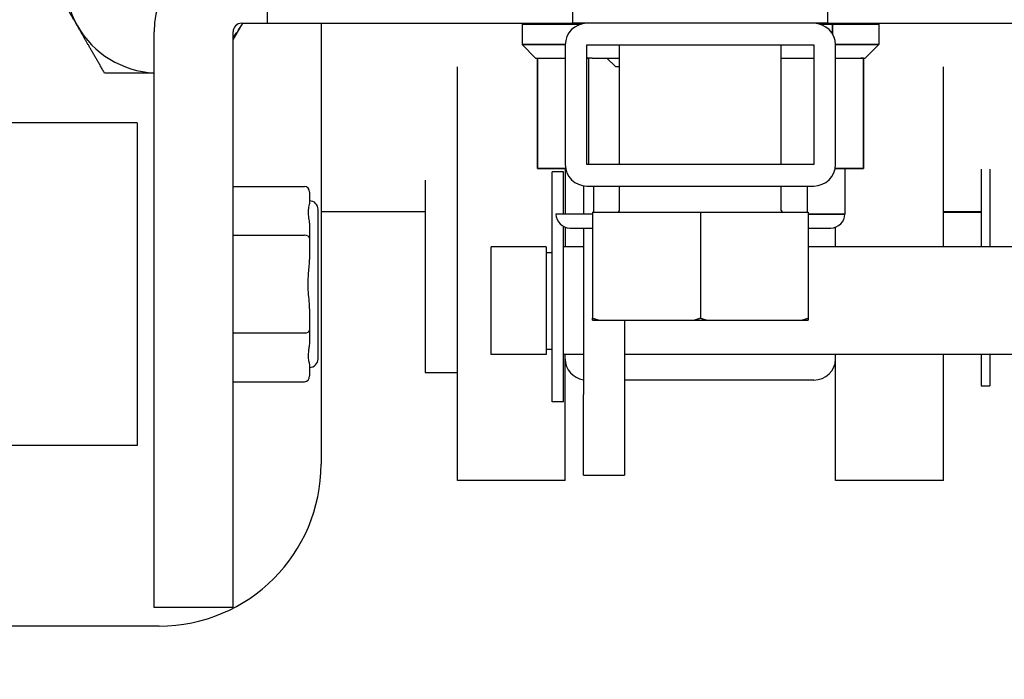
# Model space of a CAD drawing. Extents: x 807 to 1172, y 30 to 260.
# Tile 118 of 214: x 1026.64 to 1028.92, y 95.74 to 97.27. Entities that reach past the tile are written whole.
import ezdxf

# ---------------------------------------------------------------- set-up
doc = ezdxf.new("R2010")
doc.units = 0
doc.header["$LTSCALE"] = 4
doc.header["$MEASUREMENT"] = 0
doc.layers.get('0').update_dxf_attribs({"linetype": 'CONTINUOUS'})

msp = doc.modelspace()

# ---------------------------------------------------------------- hatches: boundary and pattern name
h = msp.add_hatch()
h.set_pattern_fill('ANSI31', color=256, scale=22, style=0)
h.set_pattern_definition([(45, (799.6907, 30.9985), (-1.944544, 1.944544), [])])
edge = h.paths.add_edge_path()
edge.add_ellipse((1054.0925, 96.6855), major_axis=(0.2446, 0), ratio=1, start_angle=0, end_angle=90)
edge.add_line((1054.0925, 96.9301), (1053.2537, 96.9301))
edge.add_line((1053.2537, 96.9301), (1052.6599, 96.9301))
edge.add_ellipse((1052.6599, 97.0239), major_axis=(0, -0.0938), ratio=1, start_angle=270, end_angle=360, ccw=False)
edge.add_line((1052.5662, 97.0239), (1052.5662, 97.6392))
edge.add_line((1052.5662, 97.6392), (1052.5662, 97.6684))
edge.add_ellipse((1052.6599, 97.6684), major_axis=(-0.0938, 0), ratio=1, start_angle=270, end_angle=360, ccw=False)
edge.add_line((1052.6599, 97.7621), (1053.0758, 97.7621))
edge.add_line((1053.0758, 97.7621), (1053.0872, 97.7621))
edge.add_line((1053.0872, 97.7621), (1053.0872, 97.7749))
edge.add_line((1053.0872, 97.7749), (1053.0872, 97.8661))
edge.add_line((1053.0872, 97.8661), (1052.6599, 97.8661))
edge.add_ellipse((1052.6599, 97.6684), major_axis=(0, 0.1978), ratio=1, start_angle=0, end_angle=83.2328)
edge.add_ellipse((1052.6599, 97.6684), major_axis=(-0.1964, 0.0233), ratio=1, start_angle=0, end_angle=6.7672)
edge.add_line((1052.4622, 97.6684), (1052.4622, 97.0239))
edge.add_ellipse((1052.6599, 97.0239), major_axis=(-0.1978, 0), ratio=1, start_angle=0, end_angle=90)
edge.add_line((1052.6599, 96.8261), (1054.0925, 96.8261))
edge.add_ellipse((1054.0925, 96.6855), major_axis=(0, 0.1406), ratio=1, start_angle=270, end_angle=360, ccw=False)
edge.add_line((1054.2332, 96.6855), (1054.2332, 79.0029))
edge.add_ellipse((1054.1394, 79.0029), major_axis=(0.0938, 0), ratio=1, start_angle=270, end_angle=360, ccw=False)
edge.add_line((1054.1394, 78.9091), (994.4099, 78.9091))
edge.add_ellipse((994.4099, 79.0029), major_axis=(0, -0.0938), ratio=1, start_angle=270, end_angle=360, ccw=False)
edge.add_line((994.3162, 79.0029), (994.3162, 96.6855))
edge.add_ellipse((994.4568, 96.6855), major_axis=(-0.1406, 0), ratio=1, start_angle=270, end_angle=360, ccw=False)
edge.add_line((994.4568, 96.8261), (995.8894, 96.8261))
edge.add_ellipse((995.8894, 97.0239), major_axis=(0, -0.1978), ratio=1, start_angle=0, end_angle=90)
edge.add_line((996.0872, 97.0239), (996.0872, 97.6684))
edge.add_ellipse((995.8894, 97.6684), major_axis=(0.1977, 0), ratio=1, start_angle=0, end_angle=6.7672)
edge.add_ellipse((995.8894, 97.6684), major_axis=(0.1964, 0.0233), ratio=1, start_angle=0, end_angle=83.2328)
edge.add_line((995.8894, 97.8661), (995.4622, 97.8661))
edge.add_line((995.4622, 97.8661), (995.4622, 97.7749))
edge.add_line((995.4622, 97.7749), (995.4622, 97.7621))
edge.add_line((995.4622, 97.7621), (995.4735, 97.7621))
edge.add_line((995.4735, 97.7621), (995.8894, 97.7621))
edge.add_ellipse((995.8894, 97.6684), major_axis=(0, 0.0938), ratio=1, start_angle=270, end_angle=360, ccw=False)
edge.add_line((995.9832, 97.6684), (995.9832, 97.6392))
edge.add_line((995.9832, 97.6392), (995.9832, 97.0239))
edge.add_ellipse((995.8894, 97.0239), major_axis=(0.0938, 0), ratio=1, start_angle=270, end_angle=360, ccw=False)
edge.add_line((995.8894, 96.9301), (995.2957, 96.9301))
edge.add_line((995.2957, 96.9301), (994.4568, 96.9301))
edge.add_ellipse((994.4568, 96.6855), major_axis=(0, 0.2446), ratio=1, start_angle=0, end_angle=90)
edge.add_line((994.2122, 96.6855), (994.2122, 79.0029))
edge.add_ellipse((994.4099, 79.0029), major_axis=(-0.1978, 0), ratio=1, start_angle=0, end_angle=90)
edge.add_line((994.4099, 78.8051), (1054.1394, 78.8051))
edge.add_ellipse((1054.1394, 79.0029), major_axis=(0, -0.1978), ratio=1, start_angle=0, end_angle=90)
edge.add_line((1054.3372, 79.0029), (1054.3372, 96.6855))

# ---------------------------------------------------------------- linework, layer by layer
for p, q in [((1027.2134, 97.2626), (1027.2134, 97.4457)), ((1027.9208, 97.2626), (1027.9208, 97.4457)), ((1028.5114, 97.2626), (1028.5114, 97.4457)), ((1027.1531, 97.2626), (1027.2134, 97.2626)), ((1027.2134, 97.2626), (1027.9208, 97.2626)), ((1027.3372, 97.2626), (1027.3372, 96.2411)), ((1027.9531, 97.2626), (1027.9208, 97.2626)), ((1027.9452, 97.2626), (1027.9452, 97.262)), ((1028.4791, 97.2626), (1027.9531, 97.2626)), ((1028.5114, 97.2626), (1028.4791, 97.2626)), ((1028.5114, 97.2626), (1029.2188, 97.2626)), ((1026.9504, 95.9087), (1026.9504, 97.243)), ((1027.1334, 95.9087), (1027.1334, 97.243)), ((1027.9392, 97.2607), (1027.8028, 97.2607)), ((1027.8028, 97.2607), (1027.8028, 97.2134)), ((1028.5225, 97.2607), (1028.493, 97.2607)), ((1028.5225, 97.2607), (1028.5225, 97.2374)), ((1028.6295, 97.2607), (1028.5225, 97.2607)), ((1028.5225, 97.2374), (1028.5225, 97.2607)), ((1028.6295, 97.2607), (1028.6295, 97.2134)), ((1027.8028, 97.2134), (1027.9031, 97.2134)), ((1027.9031, 97.2134), (1027.8028, 97.2134)), ((1027.8343, 97.1819), (1027.8028, 97.2134)), ((1027.9031, 97.2126), (1027.9031, 96.9356)), ((1027.9531, 96.9356), (1027.9531, 97.2126)), ((1027.9531, 97.2126), (1028.4791, 97.2126)), ((1028.0286, 96.9356), (1028.0286, 97.2126)), ((1028.4036, 96.9356), (1028.4036, 97.2126)), ((1028.4791, 97.2126), (1028.4791, 96.9356)), ((1028.5291, 97.2134), (1028.6295, 97.2134)), ((1028.6295, 97.2134), (1028.5291, 97.2134)), ((1028.5291, 96.9356), (1028.5291, 97.2126)), ((1028.598, 97.1819), (1028.6295, 97.2134)), ((1027.8343, 97.1819), (1027.9031, 97.1819)), ((1027.8384, 96.926), (1027.8384, 97.1819)), ((1027.8384, 97.1819), (1027.8384, 96.926)), ((1027.9531, 97.1819), (1027.9539, 97.1819)), ((1027.9567, 97.1819), (1027.9539, 97.1819)), ((1027.9539, 97.1819), (1027.9567, 97.1819)), ((1027.9657, 97.1819), (1027.9567, 97.1819)), ((1027.9567, 97.1819), (1027.9567, 96.9356)), ((1027.9657, 97.1819), (1028.0286, 97.1819)), ((1028.0193, 97.1622), (1027.9996, 97.1819)), ((1028.4036, 97.1819), (1028.4791, 97.1819)), ((1028.5291, 97.1819), (1028.5877, 97.1819)), ((1028.5939, 97.1819), (1028.5877, 97.1819)), ((1028.5877, 97.1819), (1028.5939, 97.1819)), ((1028.5939, 97.1819), (1028.598, 97.1819)), ((1028.5939, 97.1819), (1028.5939, 96.926)), ((1028.5939, 96.926), (1028.5939, 97.1819)), ((1027.6531, 96.2036), (1027.6531, 97.1617)), ((1028.0193, 97.1622), (1028.0286, 97.1622)), ((1028.7791, 96.7446), (1028.7791, 97.1617)), ((1026.911, 97.0323), (1026.3997, 97.0323)), ((1026.911, 97.0323), (1026.911, 96.2843)), ((1027.904, 96.926), (1027.8384, 96.926)), ((1027.8384, 96.926), (1027.8976, 96.926)), ((1027.8976, 96.926), (1027.904, 96.926)), ((1027.9031, 96.926), (1027.9031, 96.8207)), ((1028.4791, 96.9356), (1027.9531, 96.9356)), ((1028.5282, 96.926), (1028.5939, 96.926)), ((1028.5939, 96.926), (1028.5282, 96.926)), ((1028.5508, 96.926), (1028.5508, 96.8207)), ((1028.8666, 96.9248), (1028.8666, 96.7446)), ((1028.8866, 96.9248), (1028.8866, 96.7446)), ((1027.5781, 96.899), (1027.5781, 96.4536)), ((1027.8729, 96.3857), (1027.8729, 96.9187)), ((1027.8989, 96.9187), (1027.8729, 96.9187)), ((1027.8989, 96.8207), (1027.8989, 96.9187)), ((1027.1334, 96.8847), (1027.2988, 96.8847)), ((1027.9452, 96.8863), (1027.9452, 96.8207)), ((1027.9531, 96.8856), (1028.4791, 96.8856)), ((1027.9681, 96.8856), (1027.9681, 96.8251)), ((1028.0286, 96.8289), (1028.0286, 96.8856)), ((1028.4036, 96.8289), (1028.4036, 96.8856)), ((1028.4642, 96.8251), (1028.4642, 96.8856)), ((1027.3106, 96.8711), (1027.3106, 96.8465)), ((1027.3303, 96.4851), (1027.3303, 96.8315)), ((1027.5781, 96.8261), (1027.3372, 96.8261)), ((1027.9661, 96.8207), (1027.8815, 96.8207)), ((1027.9661, 96.8251), (1028.2161, 96.8251)), ((1027.9661, 96.8251), (1027.9661, 96.5796)), ((1028.2161, 96.8251), (1028.4661, 96.8251)), ((1028.2161, 96.8251), (1028.2161, 96.5796)), ((1028.4661, 96.8251), (1028.4661, 96.5796)), ((1028.4661, 96.8207), (1028.5508, 96.8207)), ((1028.5508, 96.8207), (1028.4661, 96.8207)), ((1028.8666, 96.8261), (1028.7791, 96.8261)), ((1028.7791, 96.8251), (1028.8666, 96.8251)), ((1027.3106, 96.7893), (1027.3106, 96.7647)), ((1027.8989, 96.3857), (1027.8989, 96.7919)), ((1027.9031, 96.7901), (1027.9031, 96.7446)), ((1027.914, 96.7882), (1027.9661, 96.7882)), ((1027.9452, 96.7882), (1027.9452, 96.4029)), ((1028.4661, 96.7882), (1028.5183, 96.7882)), ((1028.5291, 96.7446), (1028.5291, 96.7901)), ((1027.1334, 96.7715), (1027.2988, 96.7715)), ((1027.3106, 96.7647), (1027.3106, 96.7155)), ((1027.7317, 96.4951), (1027.7317, 96.7446)), ((1027.8589, 96.7446), (1027.7317, 96.7446)), ((1027.8589, 96.7446), (1027.8589, 96.4951)), ((1027.9452, 96.7446), (1027.8989, 96.7446)), ((1029.3502, 96.7446), (1028.4661, 96.7446)), ((1027.8589, 96.7319), (1027.8729, 96.7319)), ((1027.3106, 96.6011), (1027.3106, 96.5519)), ((1027.9661, 96.5751), (1027.98, 96.5751)), ((1027.98, 96.5751), (1028.2022, 96.5751)), ((1028.0402, 96.5751), (1028.0402, 96.4029)), ((1028.2022, 96.5751), (1028.23, 96.5751)), ((1028.23, 96.5751), (1028.4522, 96.5751)), ((1028.4522, 96.5751), (1028.4661, 96.5751)), ((1027.1334, 96.5451), (1027.2988, 96.5451)), ((1027.3106, 96.5519), (1027.3106, 96.5274)), ((1027.8589, 96.4951), (1027.7317, 96.4951)), ((1027.8589, 96.5079), (1027.8729, 96.5079)), ((1027.9452, 96.4951), (1027.8989, 96.4951)), ((1027.9031, 96.2036), (1027.9031, 96.4951)), ((1029.3502, 96.4951), (1028.0402, 96.4951)), ((1028.5291, 96.2036), (1028.5291, 96.4951)), ((1028.7791, 96.2036), (1028.7791, 96.4951)), ((1028.8666, 96.4951), (1028.8666, 96.4223)), ((1028.8866, 96.4951), (1028.8866, 96.4223)), ((1027.3106, 96.4702), (1027.3106, 96.4456)), ((1027.5781, 96.4536), (1027.6531, 96.4536)), ((1027.1334, 96.4319), (1027.2988, 96.4319)), ((1028.4791, 96.4361), (1028.0402, 96.4361)), ((1028.8666, 96.4223), (1028.8866, 96.4223)), ((1027.9452, 96.2154), (1027.9452, 96.4029)), ((1028.0402, 96.4029), (1028.0402, 96.2154)), ((1027.8989, 96.3857), (1027.8729, 96.3857)), ((1026.911, 96.2843), (1025.7299, 96.2843)), ((1027.9452, 96.2154), (1028.0402, 96.2154)), ((1027.9031, 96.2036), (1027.6531, 96.2036)), ((1028.7791, 96.2036), (1028.5291, 96.2036)), ((1027.1334, 95.9087), (1026.9504, 95.9087)), ((1026.9622, 95.8661), (1025.1497, 95.8661))]:
    msp.add_line(p, q)
for centre, radius, start, end in [((1026.9622, 97.3661), 0.219, 150, 210), ((1027.1531, 97.243), 0.2028, 90, 180), ((1027.1531, 97.243), 0.0197, 90, 180), ((1026.9622, 97.3661), 0.219, 330, 331.8019), ((1027.9531, 97.2126), 0.05, 90, 180), ((1028.4791, 97.2126), 0.05, 0, 90), ((1026.9622, 97.3661), 0.219, 210, 266.9115), ((1026.9622, 97.3661), 0.219, 321.4498, 330), ((1027.9531, 96.9356), 0.05, 180, 270), ((1028.4791, 96.9356), 0.05, 270, 0), ((1027.3106, 96.8315), 0.0197, 0, 90), ((1028.0249, 96.8289), 0.00375, 270, 0), ((1028.4074, 96.8289), 0.00375, 180, 270), ((1027.914, 96.8207), 0.0325, 180, 270), ((1028.5183, 96.8207), 0.0325, 270, 0), ((1027.3106, 96.4851), 0.0197, 270, 0), ((1026.9622, 96.2411), 0.375, 270, 0)]:
    msp.add_arc(centre, radius, start, end)
for centre, major_axis, ratio, start_param, end_param in [((1027.2988, 96.8711), (0, 0.0136), 0.866025, 4.712389, 6.283185), ((1027.2988, 96.7647), (0.0118, 0), 0.57735, 0, 1.570796), ((1027.2988, 96.5519), (0.0118, 0), 0.57735, 4.712389, 6.283185), ((1027.9531, 96.4844), (-0.05, 0), 0.965926, 0, 1.411143), ((1028.4791, 96.4844), (0.05, 0), 0.965926, 4.712389, 6.283185), ((1027.2988, 96.4456), (0, -0.0136), 0.866025, 0, 1.570796)]:
    msp.add_ellipse(centre, major_axis=major_axis, ratio=ratio, start_param=start_param, end_param=end_param)
for points, weights in [([(1026.7725, 97.2566), (1026.7432, 97.3074), (1026.7093, 97.3661)], [1, 1.0379548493, 1]), ([(1027.1553, 97.2626), (1027.1536, 97.2596), (1027.1518, 97.2566)], [1.00409041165, 1.00216917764, 1]), ([(1026.8357, 97.1471), (1026.8018, 97.2058), (1026.7725, 97.2566)], [1, 1.0379548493, 1]), ([(1027.1518, 97.2566), (1027.1427, 97.2408), (1027.1334, 97.2248)], [1, 1.01150972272, 1.01603885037]), ([(1026.9504, 97.1471), (1026.8971, 97.1471), (1026.8357, 97.1471)], [1.00665802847, 1.03426763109, 1]), ([(1027.9661, 96.5796), (1027.9731, 96.5772), (1027.98, 96.5751)], [1, 1.00039648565, 1]), ([(1027.9661, 96.5751), (1027.9661, 96.5772), (1027.9661, 96.5796)], [1, 1.00039648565, 1]), ([(1028.2022, 96.5751), (1028.2091, 96.5772), (1028.2161, 96.5796)], [1, 1.00039648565, 1]), ([(1028.2161, 96.5796), (1028.2231, 96.5772), (1028.23, 96.5751)], [1, 1.00039648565, 1]), ([(1028.4522, 96.5751), (1028.4591, 96.5772), (1028.4661, 96.5796)], [1, 1.00039648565, 1]), ([(1028.4661, 96.5796), (1028.4661, 96.5772), (1028.4661, 96.5751)], [1, 1.00039648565, 1])]:
    msp.add_rational_spline(points, weights, degree=2)
for points, knots in [([(1027.8028, 97.2607), (1027.8028, 97.2607), (1027.8032, 97.2607), (1027.8042, 97.2607), (1027.8058, 97.2607), (1027.8086, 97.2607), (1027.8127, 97.2607), (1027.8168, 97.2607), (1027.8222, 97.2607), (1027.8288, 97.2607), (1027.8353, 97.2607), (1027.8431, 97.2607), (1027.852, 97.2607), (1027.8609, 97.2607), (1027.871, 97.2607), (1027.8821, 97.2607), (1027.8932, 97.2607), (1027.9053, 97.2607), (1027.9183, 97.2607), (1027.9251, 97.2607), (1027.932, 97.2607), (1027.9392, 97.2607)], [0.2344093, 0.2344093, 0.2344093, 0.2344093, 0.2608696, 0.2608696, 0.2608696, 0.3043478, 0.3043478, 0.3043478, 0.3478261, 0.3478261, 0.3478261, 0.3913043, 0.3913043, 0.3913043, 0.4347826, 0.4347826, 0.4347826, 0.4782609, 0.4782609, 0.4782609, 0.5006185, 0.5006185, 0.5006185, 0.5006185]), ([(1028.5225, 97.2607), (1028.5352, 97.2607), (1028.5467, 97.2607), (1028.5573, 97.2607), (1028.5679, 97.2607), (1028.5775, 97.2607), (1028.5859, 97.2607), (1028.5944, 97.2607), (1028.6016, 97.2607), (1028.6077, 97.2607), (1028.6137, 97.2607), (1028.6185, 97.2607), (1028.6221, 97.2607), (1028.6257, 97.2607), (1028.6279, 97.2607), (1028.629, 97.2607), (1028.6293, 97.2607), (1028.6295, 97.2607), (1028.6295, 97.2607)], [0, 0, 0, 0, 0.0434783, 0.0434783, 0.0434783, 0.0869565, 0.0869565, 0.0869565, 0.1304348, 0.1304348, 0.1304348, 0.173913, 0.173913, 0.173913, 0.2173913, 0.2173913, 0.2173913, 0.2344058, 0.2344058, 0.2344058, 0.2344058]), ([(1027.8343, 97.1819), (1027.8343, 97.1819), (1027.8352, 97.1819), (1027.837, 97.1819), (1027.8392, 97.1819), (1027.8427, 97.1819), (1027.8474, 97.1819), (1027.8522, 97.1819), (1027.8582, 97.1819), (1027.8653, 97.1819), (1027.8725, 97.1819), (1027.8809, 97.1819), (1027.8904, 97.1819), (1027.8944, 97.1819), (1027.8987, 97.1819), (1027.9031, 97.1819)], [0.2344016, 0.2344016, 0.2344016, 0.2344016, 0.2727273, 0.2727273, 0.2727273, 0.3181818, 0.3181818, 0.3181818, 0.3636364, 0.3636364, 0.3636364, 0.4090909, 0.4090909, 0.4090909, 0.4284244, 0.4284244, 0.4284244, 0.4284244]), ([(1027.9657, 97.1819), (1027.9775, 97.1819), (1027.9898, 97.1819), (1028.0027, 97.1819), (1028.0111, 97.1819), (1028.0198, 97.1819), (1028.0286, 97.1819)], [0.50663956, 0.50663956, 0.50663956, 0.50663956, 0.54545455, 0.54545455, 0.54545455, 0.57082994, 0.57082994, 0.57082994, 0.57082994]), ([(1028.4036, 97.1819), (1028.4077, 97.1819), (1028.4117, 97.1819), (1028.4157, 97.1819), (1028.4312, 97.1819), (1028.4461, 97.1819), (1028.46, 97.1819), (1028.4666, 97.1819), (1028.4729, 97.1819), (1028.4791, 97.1819)], [0.8973988, 0.8973988, 0.8973988, 0.8973988, 0.90909091, 0.90909091, 0.90909091, 0.95454545, 0.95454545, 0.95454545, 0.97591615, 0.97591615, 0.97591615, 0.97591615]), ([(1028.5291, 97.1819), (1028.5303, 97.1819), (1028.5315, 97.1819), (1028.5326, 97.1819), (1028.5428, 97.1819), (1028.5519, 97.1819), (1028.5599, 97.1819), (1028.5678, 97.1819), (1028.5745, 97.1819), (1028.5801, 97.1819), (1028.5829, 97.1819), (1028.5855, 97.1819), (1028.5877, 97.1819)], [0.0402201, 0.0402201, 0.0402201, 0.0402201, 0.0454545, 0.0454545, 0.0454545, 0.0909091, 0.0909091, 0.0909091, 0.1363636, 0.1363636, 0.1363636, 0.1601614, 0.1601614, 0.1601614, 0.1601614]), ([(1028.5939, 97.1819), (1028.5962, 97.1819), (1028.5976, 97.1819), (1028.5979, 97.1819), (1028.598, 97.1819), (1028.598, 97.1819), (1028.598, 97.1819)], [0.18739667, 0.18739667, 0.18739667, 0.18739667, 0.22727273, 0.22727273, 0.22727273, 0.23439439, 0.23439439, 0.23439439, 0.23439439]), ([(1027.3106, 96.8465), (1027.3106, 96.846), (1027.3105, 96.8455), (1027.3102, 96.8435), (1027.3097, 96.8418), (1027.3087, 96.8379), (1027.3081, 96.8356), (1027.3074, 96.8313), (1027.3072, 96.8294), (1027.3071, 96.8258), (1027.3071, 96.8243), (1027.3073, 96.8204), (1027.3075, 96.818), (1027.3084, 96.8109), (1027.3092, 96.8061), (1027.3102, 96.798), (1027.3104, 96.7952), (1027.3106, 96.7913), (1027.3106, 96.7903), (1027.3106, 96.7893)], [-0.8497758, -0.8497758, -0.8497758, -0.8497758, -0.8331296, -0.8331296, -0.7901566, -0.7901566, -0.7471171, -0.7471171, -0.7163104, -0.7163104, -0.6939879, -0.6939879, -0.6627804, -0.6627804, -0.6058766, -0.6058766, -0.5768241, -0.5768241, -0.5672055, -0.5672055, -0.5672055, -0.5672055]), ([(1027.914, 96.7882), (1027.914, 96.7882), (1027.9147, 96.7882), (1027.9162, 96.7882), (1027.9179, 96.7882), (1027.9207, 96.7882), (1027.9244, 96.7882), (1027.9282, 96.7882), (1027.9329, 96.7882), (1027.9386, 96.7882), (1027.9443, 96.7882), (1027.9509, 96.7882), (1027.9584, 96.7882), (1027.9609, 96.7882), (1027.9634, 96.7882), (1027.9661, 96.7882)], [0.2343744, 0.2343744, 0.2343744, 0.2343744, 0.2727273, 0.2727273, 0.2727273, 0.3181818, 0.3181818, 0.3181818, 0.3636364, 0.3636364, 0.3636364, 0.4090909, 0.4090909, 0.4090909, 0.4240496, 0.4240496, 0.4240496, 0.4240496]), ([(1028.4661, 96.7882), (1028.4663, 96.7882), (1028.4664, 96.7882), (1028.4666, 96.7882), (1028.4746, 96.7882), (1028.4818, 96.7882), (1028.4881, 96.7882), (1028.4944, 96.7882), (1028.4997, 96.7882), (1028.5041, 96.7882), (1028.5085, 96.7882), (1028.5118, 96.7882), (1028.5142, 96.7882), (1028.5166, 96.7882), (1028.5179, 96.7882), (1028.5182, 96.7882), (1028.5183, 96.7882), (1028.5183, 96.7882), (1028.5183, 96.7882)], [0.0445184, 0.0445184, 0.0445184, 0.0445184, 0.0454545, 0.0454545, 0.0454545, 0.0909091, 0.0909091, 0.0909091, 0.1363636, 0.1363636, 0.1363636, 0.1818182, 0.1818182, 0.1818182, 0.2272727, 0.2272727, 0.2272727, 0.2343655, 0.2343655, 0.2343655, 0.2343655]), ([(1027.3071, 96.6583), (1027.3071, 96.6598), (1027.3071, 96.6613), (1027.3072, 96.667), (1027.3074, 96.6712), (1027.3081, 96.6813), (1027.3087, 96.687), (1027.3097, 96.6983), (1027.3102, 96.7038), (1027.3105, 96.7113), (1027.3106, 96.7134), (1027.3106, 96.7155)], [0.705629, 0.705629, 0.705629, 0.705629, 0.7163104, 0.7163104, 0.7471171, 0.7471171, 0.7901566, 0.7901566, 0.8331295, 0.8331295, 0.8497757, 0.8497757, 0.8497757, 0.8497757]), ([(1027.3106, 96.6011), (1027.3106, 96.6024), (1027.3106, 96.6037), (1027.3104, 96.609), (1027.3102, 96.6129), (1027.3092, 96.6247), (1027.3084, 96.6324), (1027.3075, 96.6447), (1027.3073, 96.6491), (1027.3071, 96.6551), (1027.3071, 96.6567), (1027.3071, 96.6583)], [0.5672054, 0.5672054, 0.5672054, 0.5672054, 0.5768241, 0.5768241, 0.6058766, 0.6058766, 0.6627804, 0.6627804, 0.6939879, 0.6939879, 0.705629, 0.705629, 0.705629, 0.705629]), ([(1027.3106, 96.5274), (1027.3106, 96.5258), (1027.3105, 96.5242), (1027.3102, 96.5186), (1027.3097, 96.5148), (1027.3087, 96.5074), (1027.3081, 96.504), (1027.3074, 96.4983), (1027.3072, 96.496), (1027.3071, 96.4922), (1027.3071, 96.4906), (1027.3073, 96.487), (1027.3075, 96.485), (1027.3084, 96.4797), (1027.3092, 96.4769), (1027.3102, 96.4732), (1027.3104, 96.4721), (1027.3106, 96.4708), (1027.3106, 96.4705), (1027.3106, 96.4702)], [-0.8497756, -0.8497756, -0.8497756, -0.8497756, -0.8331294, -0.8331294, -0.7901564, -0.7901564, -0.747117, -0.747117, -0.7163102, -0.7163102, -0.6939878, -0.6939878, -0.6627803, -0.6627803, -0.6058766, -0.6058766, -0.576824, -0.576824, -0.5672053, -0.5672053, -0.5672053, -0.5672053])]:
    msp.add_open_spline(points, degree=3, knots=knots)
for points in [[(1028.493, 97.2607), (1028.5033, 97.2607), (1028.5132, 97.2607), (1028.5225, 97.2607)], [(1027.9531, 97.1819), (1027.9534, 97.1819), (1027.9536, 97.1819), (1027.9539, 97.1819)]]:
    msp.add_open_spline(points, degree=3)

doc.saveas('drawing.dxf')
